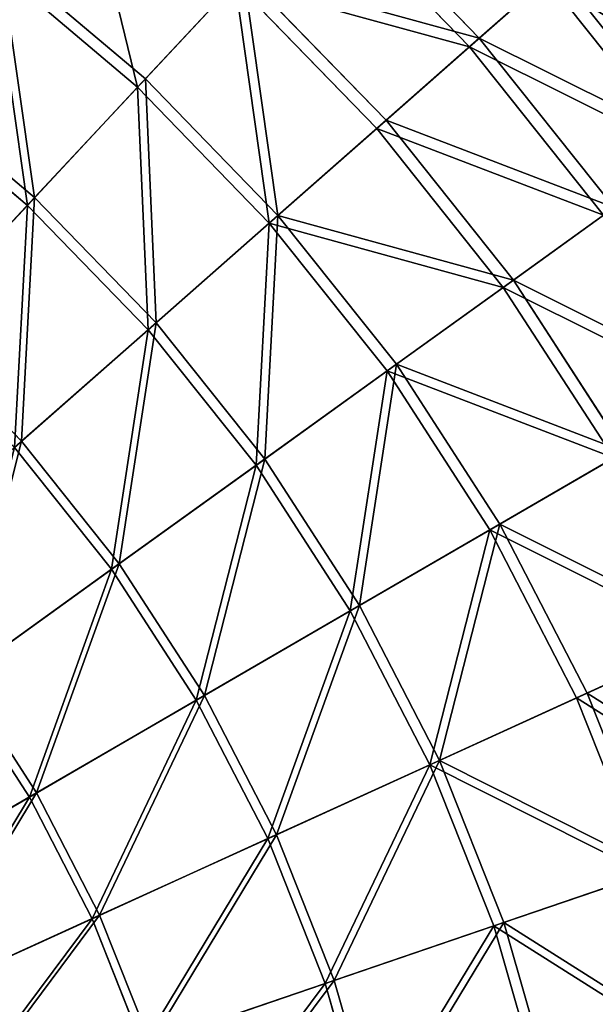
# Model space of a CAD drawing. Extents: x 0 to 1230, y 0 to 270.
# Tile 65 of 245: x 200 to 231, y 162 to 215. Entities that reach past the tile are written whole.
import ezdxf

# ---------------------------------------------------------------- set-up
doc = ezdxf.new("R2010")
doc.units = 0
doc.layers.get('0').update_dxf_attribs({"color": 13, "linetype": 'CONTINUOUS'})

# ---------------------------------------------------------------- blocks, each defined once
blk = doc.blocks.new('GROUP_6')
for p, q in [((216.656, 222.503, 62.794), (224.826, 214.093, 62.794)), ((224.291, 213.622, 62.412), (216.169, 221.981, 62.412)), ((198.88, 218.531, 84.507), (206.747, 211.883, 84.507)), ((206.32, 211.426, 83.993), (198.501, 218.035, 83.993)), ((206.747, 211.883, 84.507), (212.066, 217.583, 74.007)), ((212.066, 217.583, 74.007), (219.775, 209.647, 74.007)), ((224.826, 214.093, 62.794), (229.026, 217.79, 50.977)), ((211.607, 217.092, 73.557), (206.32, 211.426, 83.993)), ((219.271, 209.203, 73.557), (211.607, 217.092, 73.557)), ((228.465, 217.297, 50.667), (224.291, 213.622, 62.412)), ((236.068, 207.754, 50.667), (228.465, 217.297, 50.667)), ((219.775, 209.647, 74.007), (224.826, 214.093, 62.794)), ((224.826, 214.093, 62.794), (232.132, 204.923, 62.794)), ((224.291, 213.622, 62.412), (219.271, 209.203, 73.557)), ((231.553, 204.506, 62.412), (224.291, 213.622, 62.412)), ((193.543, 211.548, 94.193), (200.75, 205.456, 94.193)), ((200.75, 205.456, 94.193), (206.747, 211.883, 84.507)), ((206.747, 211.883, 84.507), (213.923, 204.495, 84.507)), ((200.36, 205.038, 93.62), (193.196, 211.094, 93.62)), ((206.32, 211.426, 83.993), (200.36, 205.038, 93.62)), ((213.454, 204.082, 83.993), (206.32, 211.426, 83.993)), ((213.923, 204.495, 84.507), (219.775, 209.647, 74.007)), ((219.775, 209.647, 74.007), (226.67, 200.993, 74.007)), ((219.271, 209.203, 73.557), (213.454, 204.082, 83.993)), ((226.124, 200.6, 73.557), (219.271, 209.203, 73.557)), ((194.134, 198.366, 102.972), (200.75, 205.456, 94.193)), ((200.75, 205.456, 94.193), (207.326, 198.687, 94.193)), ((200.36, 205.038, 93.62), (193.785, 197.991, 102.346)), ((206.897, 198.31, 93.62), (200.36, 205.038, 93.62)), ((226.67, 200.993, 74.007), (232.132, 204.923, 62.794)), ((213.454, 204.082, 83.993), (206.897, 198.31, 93.62)), ((207.326, 198.687, 94.193), (213.923, 204.495, 84.507)), ((219.834, 196.075, 83.993), (213.454, 204.082, 83.993)), ((213.923, 204.495, 84.507), (220.341, 196.44, 84.507)), ((231.553, 204.506, 62.412), (226.124, 200.6, 73.557)), ((220.341, 196.44, 84.507), (226.67, 200.993, 74.007)), ((226.67, 200.993, 74.007), (232.684, 191.705, 74.007)), ((226.124, 200.6, 73.557), (219.834, 196.075, 83.993)), ((232.102, 191.368, 73.557), (226.124, 200.6, 73.557)), ((194.134, 198.366, 102.972), (200.047, 192.279, 102.972)), ((206.897, 198.31, 93.62), (199.662, 191.941, 102.346)), ((200.047, 192.279, 102.972), (207.326, 198.687, 94.193)), ((212.743, 190.973, 93.62), (206.897, 198.31, 93.62)), ((207.326, 198.687, 94.193), (213.207, 191.306, 94.193)), ((213.207, 191.306, 94.193), (220.341, 196.44, 84.507)), ((220.341, 196.44, 84.507), (225.939, 187.794, 84.507)), ((219.834, 196.075, 83.993), (212.743, 190.973, 93.62)), ((225.398, 187.48, 83.993), (219.834, 196.075, 83.993)), ((192.156, 185.333, 110.759), (200.047, 192.279, 102.972)), ((204.918, 185.343, 102.346), (199.662, 191.941, 102.346)), ((200.047, 192.279, 102.972), (205.334, 185.643, 102.972)), ((205.334, 185.643, 102.972), (213.207, 191.306, 94.193)), ((213.207, 191.306, 94.193), (218.335, 183.385, 94.193)), ((232.102, 191.368, 73.557), (225.398, 187.48, 83.993)), ((225.939, 187.794, 84.507), (232.684, 191.705, 74.007)), ((212.743, 190.973, 93.62), (204.918, 185.343, 102.346)), ((217.841, 183.098, 93.62), (212.743, 190.973, 93.62)), ((218.335, 183.385, 94.193), (225.939, 187.794, 84.507)), ((225.939, 187.794, 84.507), (230.662, 178.641, 84.507)), ((225.398, 187.48, 83.993), (217.841, 183.098, 93.62)), ((230.093, 178.382, 83.993), (225.398, 187.48, 83.993)), ((196.801, 179.503, 110.759), (205.334, 185.643, 102.972)), ((205.334, 185.643, 102.972), (209.946, 178.52, 102.972)), ((204.918, 185.343, 102.346), (196.437, 179.241, 110.086)), ((209.503, 178.263, 102.346), (204.918, 185.343, 102.346)), ((209.946, 178.52, 102.972), (218.335, 183.385, 94.193)), ((218.335, 183.385, 94.193), (222.663, 174.998, 94.193)), ((217.841, 183.098, 93.62), (209.503, 178.263, 102.346)), ((222.143, 174.762, 93.62), (217.841, 183.098, 93.62)), ((230.662, 178.641, 84.507), (237.758, 181.872, 74.007)), ((237.146, 181.593, 73.557), (230.093, 178.382, 83.993)), ((200.464, 173.021, 110.086), (196.437, 179.241, 110.086)), ((196.801, 179.503, 110.759), (200.852, 173.247, 110.759)), ((200.852, 173.247, 110.759), (209.946, 178.52, 102.972)), ((209.946, 178.52, 102.972), (213.837, 170.979, 102.972)), ((222.663, 174.998, 94.193), (230.662, 178.641, 84.507)), ((230.662, 178.641, 84.507), (234.466, 169.069, 84.507)), ((209.503, 178.263, 102.346), (200.464, 173.021, 110.086)), ((213.371, 170.767, 102.346), (209.503, 178.263, 102.346)), ((230.093, 178.382, 83.993), (222.143, 174.762, 93.62)), ((233.874, 168.867, 83.993), (230.093, 178.382, 83.993)), ((213.837, 170.979, 102.972), (222.663, 174.998, 94.193)), ((222.663, 174.998, 94.193), (226.148, 166.228, 94.193)), ((222.143, 174.762, 93.62), (213.371, 170.767, 102.346)), ((225.607, 166.044, 93.62), (222.143, 174.762, 93.62)), ((191.14, 167.615, 117.479), (200.852, 173.247, 110.759)), ((200.852, 173.247, 110.759), (204.27, 166.623, 110.759)), ((200.464, 173.021, 110.086), (190.811, 167.424, 116.766)), ((203.861, 166.437, 110.086), (200.464, 173.021, 110.086)), ((213.371, 170.767, 102.346), (203.861, 166.437, 110.086)), ((204.27, 166.623, 110.759), (213.837, 170.979, 102.972)), ((216.485, 162.928, 102.346), (213.371, 170.767, 102.346)), ((213.837, 170.979, 102.972), (216.971, 163.094, 102.972)), ((226.148, 166.228, 94.193), (234.466, 169.069, 84.507)), ((233.874, 168.867, 83.993), (225.607, 166.044, 93.62)), ((203.861, 166.437, 110.086), (193.707, 161.813, 116.766)), ((194.053, 161.97, 117.479), (204.27, 166.623, 110.759)), ((206.598, 159.551, 110.086), (203.861, 166.437, 110.086)), ((204.27, 166.623, 110.759), (207.022, 159.696, 110.759)), ((225.607, 166.044, 93.62), (216.485, 162.928, 102.346)), ((216.971, 163.094, 102.972), (226.148, 166.228, 94.193)), ((228.2, 157.028, 93.62), (225.607, 166.044, 93.62)), ((226.148, 166.228, 94.193), (228.756, 157.159, 94.193)), ((207.022, 159.696, 110.759), (216.971, 163.094, 102.972)), ((216.971, 163.094, 102.972), (219.316, 154.939, 102.972)), ((216.485, 162.928, 102.346), (206.598, 159.551, 110.086)), ((218.817, 154.822, 102.346), (216.485, 162.928, 102.346))]:
    blk.add_line(p, q)
mesh = blk.add_polyface()
corners = [(229.026, 217.79, 50.977), (216.656, 222.503, 62.794), (224.826, 214.093, 62.794), (220.474, 226.594, 50.977)]
mesh.append_faces([[corners[k] for k in face] for face in [(0, 1, 2), (1, 0, 3)]], dxfattribs={"vtx0": -1})
mesh = blk.add_polyface()
corners = [(216.169, 221.981, 62.412), (228.465, 217.297, 50.667), (224.291, 213.622, 62.412), (219.964, 226.048, 50.667)]
mesh.append_faces([[corners[k] for k in face] for face in [(0, 1, 2), (1, 0, 3)]], dxfattribs={"vtx0": -1})
mesh = blk.add_polyface()
corners = [(198.88, 218.531, 84.507), (212.066, 217.583, 74.007), (203.615, 224.726, 74.007), (206.747, 211.883, 84.507)]
mesh.append_faces([[corners[k] for k in face] for face in [(0, 1, 2), (1, 0, 3)]], dxfattribs={"vtx0": -1})
mesh = blk.add_polyface()
corners = [(206.32, 211.426, 83.993), (203.207, 224.191, 73.557), (211.607, 217.092, 73.557), (198.501, 218.035, 83.993)]
mesh.append_faces([[corners[k] for k in face] for face in [(0, 1, 2), (1, 0, 3)]], dxfattribs={"vtx0": -1})
mesh = blk.add_polyface()
corners = [(224.826, 214.093, 62.794), (212.066, 217.583, 74.007), (219.775, 209.647, 74.007), (216.656, 222.503, 62.794)]
mesh.append_faces([[corners[k] for k in face] for face in [(0, 1, 2), (1, 0, 3)]], dxfattribs={"vtx0": -1})
mesh = blk.add_polyface()
corners = [(211.607, 217.092, 73.557), (224.291, 213.622, 62.412), (219.271, 209.203, 73.557), (216.169, 221.981, 62.412)]
mesh.append_faces([[corners[k] for k in face] for face in [(0, 1, 2), (1, 0, 3)]], dxfattribs={"vtx0": -1})
mesh = blk.add_polyface()
corners = [(240.254, 210.766, 38.668), (229.026, 217.79, 50.977), (236.675, 208.191, 50.977), (232.336, 220.704, 38.668)]
mesh.append_faces([[corners[k] for k in face] for face in [(0, 1, 2), (1, 0, 3)]], dxfattribs={"vtx0": -1})
mesh = blk.add_polyface()
corners = [(228.465, 217.297, 50.667), (239.625, 210.313, 38.433), (236.068, 207.754, 50.667), (231.755, 220.192, 38.433)]
mesh.append_faces([[corners[k] for k in face] for face in [(0, 1, 2), (1, 0, 3)]], dxfattribs={"vtx0": -1})
mesh = blk.add_polyface()
corners = [(200.75, 205.456, 94.193), (198.88, 218.531, 84.507), (193.543, 211.548, 94.193), (206.747, 211.883, 84.507)]
mesh.append_faces([[corners[k] for k in face] for face in [(0, 1, 2), (1, 0, 3)]], dxfattribs={"vtx0": -1})
mesh = blk.add_polyface()
corners = [(198.501, 218.035, 83.993), (200.36, 205.038, 93.62), (193.196, 211.094, 93.62), (206.32, 211.426, 83.993)]
mesh.append_faces([[corners[k] for k in face] for face in [(0, 1, 2), (1, 0, 3)]], dxfattribs={"vtx0": -1})
mesh = blk.add_polyface()
corners = [(213.923, 204.495, 84.507), (212.066, 217.583, 74.007), (206.747, 211.883, 84.507), (219.775, 209.647, 74.007)]
mesh.append_faces([[corners[k] for k in face] for face in [(0, 1, 2), (1, 0, 3)]], dxfattribs={"vtx0": -1})
mesh = blk.add_polyface()
corners = [(236.675, 208.191, 50.977), (224.826, 214.093, 62.794), (232.132, 204.923, 62.794), (229.026, 217.79, 50.977)]
mesh.append_faces([[corners[k] for k in face] for face in [(0, 1, 2), (1, 0, 3)]], dxfattribs={"vtx0": -1})
mesh = blk.add_polyface()
corners = [(211.607, 217.092, 73.557), (213.454, 204.082, 83.993), (206.32, 211.426, 83.993), (219.271, 209.203, 73.557)]
mesh.append_faces([[corners[k] for k in face] for face in [(0, 1, 2), (1, 0, 3)]], dxfattribs={"vtx0": -1})
mesh = blk.add_polyface()
corners = [(224.291, 213.622, 62.412), (236.068, 207.754, 50.667), (231.553, 204.506, 62.412), (228.465, 217.297, 50.667)]
mesh.append_faces([[corners[k] for k in face] for face in [(0, 1, 2), (1, 0, 3)]], dxfattribs={"vtx0": -1})
mesh = blk.add_polyface()
corners = [(232.132, 204.923, 62.794), (219.775, 209.647, 74.007), (226.67, 200.993, 74.007), (224.826, 214.093, 62.794)]
mesh.append_faces([[corners[k] for k in face] for face in [(0, 1, 2), (1, 0, 3)]], dxfattribs={"vtx0": -1})
mesh = blk.add_polyface()
corners = [(219.271, 209.203, 73.557), (231.553, 204.506, 62.412), (226.124, 200.6, 73.557), (224.291, 213.622, 62.412)]
mesh.append_faces([[corners[k] for k in face] for face in [(0, 1, 2), (1, 0, 3)]], dxfattribs={"vtx0": -1})
mesh = blk.add_polyface()
corners = [(194.134, 198.366, 102.972), (193.543, 211.548, 94.193), (187.654, 203.843, 102.972), (200.75, 205.456, 94.193)]
mesh.append_faces([[corners[k] for k in face] for face in [(0, 1, 2), (1, 0, 3)]], dxfattribs={"vtx0": -1})
mesh = blk.add_polyface()
corners = [(207.326, 198.687, 94.193), (206.747, 211.883, 84.507), (200.75, 205.456, 94.193), (213.923, 204.495, 84.507)]
mesh.append_faces([[corners[k] for k in face] for face in [(0, 1, 2), (1, 0, 3)]], dxfattribs={"vtx0": -1})
mesh = blk.add_polyface()
corners = [(193.196, 211.094, 93.62), (193.785, 197.991, 102.346), (187.342, 203.436, 102.346), (200.36, 205.038, 93.62)]
mesh.append_faces([[corners[k] for k in face] for face in [(0, 1, 2), (1, 0, 3)]], dxfattribs={"vtx0": -1})
mesh = blk.add_polyface()
corners = [(206.32, 211.426, 83.993), (206.897, 198.31, 93.62), (200.36, 205.038, 93.62), (213.454, 204.082, 83.993)]
mesh.append_faces([[corners[k] for k in face] for face in [(0, 1, 2), (1, 0, 3)]], dxfattribs={"vtx0": -1})
mesh = blk.add_polyface()
corners = [(226.67, 200.993, 74.007), (213.923, 204.495, 84.507), (220.341, 196.44, 84.507), (219.775, 209.647, 74.007)]
mesh.append_faces([[corners[k] for k in face] for face in [(0, 1, 2), (1, 0, 3)]], dxfattribs={"vtx0": -1})
mesh = blk.add_polyface()
corners = [(213.454, 204.082, 83.993), (226.124, 200.6, 73.557), (219.834, 196.075, 83.993), (219.271, 209.203, 73.557)]
mesh.append_faces([[corners[k] for k in face] for face in [(0, 1, 2), (1, 0, 3)]], dxfattribs={"vtx0": -1})
mesh = blk.add_polyface()
corners = [(200.047, 192.279, 102.972), (200.75, 205.456, 94.193), (194.134, 198.366, 102.972), (207.326, 198.687, 94.193)]
mesh.append_faces([[corners[k] for k in face] for face in [(0, 1, 2), (1, 0, 3)]], dxfattribs={"vtx0": -1})
mesh = blk.add_polyface()
corners = [(200.36, 205.038, 93.62), (199.662, 191.941, 102.346), (193.785, 197.991, 102.346), (206.897, 198.31, 93.62)]
mesh.append_faces([[corners[k] for k in face] for face in [(0, 1, 2), (1, 0, 3)]], dxfattribs={"vtx0": -1})
mesh = blk.add_polyface()
corners = [(238.505, 195.08, 62.794), (226.67, 200.993, 74.007), (232.684, 191.705, 74.007), (232.132, 204.923, 62.794)]
mesh.append_faces([[corners[k] for k in face] for face in [(0, 1, 2), (1, 0, 3)]], dxfattribs={"vtx0": -1})
mesh = blk.add_polyface()
corners = [(213.454, 204.082, 83.993), (212.743, 190.973, 93.62), (206.897, 198.31, 93.62), (219.834, 196.075, 83.993)]
mesh.append_faces([[corners[k] for k in face] for face in [(0, 1, 2), (1, 0, 3)]], dxfattribs={"vtx0": -1})
mesh = blk.add_polyface()
corners = [(213.207, 191.306, 94.193), (213.923, 204.495, 84.507), (207.326, 198.687, 94.193), (220.341, 196.44, 84.507)]
mesh.append_faces([[corners[k] for k in face] for face in [(0, 1, 2), (1, 0, 3)]], dxfattribs={"vtx0": -1})
mesh = blk.add_polyface()
corners = [(226.124, 200.6, 73.557), (237.887, 194.722, 62.412), (232.102, 191.368, 73.557), (231.553, 204.506, 62.412)]
mesh.append_faces([[corners[k] for k in face] for face in [(0, 1, 2), (1, 0, 3)]], dxfattribs={"vtx0": -1})
mesh = blk.add_polyface()
corners = [(232.684, 191.705, 74.007), (220.341, 196.44, 84.507), (225.939, 187.794, 84.507), (226.67, 200.993, 74.007)]
mesh.append_faces([[corners[k] for k in face] for face in [(0, 1, 2), (1, 0, 3)]], dxfattribs={"vtx0": -1})
mesh = blk.add_polyface()
corners = [(219.834, 196.075, 83.993), (232.102, 191.368, 73.557), (225.398, 187.48, 83.993), (226.124, 200.6, 73.557)]
mesh.append_faces([[corners[k] for k in face] for face in [(0, 1, 2), (1, 0, 3)]], dxfattribs={"vtx0": -1})
mesh = blk.add_polyface()
corners = [(192.156, 185.333, 110.759), (194.134, 198.366, 102.972), (186.962, 190.679, 110.759), (200.047, 192.279, 102.972)]
mesh.append_faces([[corners[k] for k in face] for face in [(0, 1, 2), (1, 0, 3)]], dxfattribs={"vtx0": -1})
mesh = blk.add_polyface()
corners = [(206.897, 198.31, 93.62), (204.918, 185.343, 102.346), (199.662, 191.941, 102.346), (212.743, 190.973, 93.62)]
mesh.append_faces([[corners[k] for k in face] for face in [(0, 1, 2), (1, 0, 3)]], dxfattribs={"vtx0": -1})
mesh = blk.add_polyface()
corners = [(205.334, 185.643, 102.972), (207.326, 198.687, 94.193), (200.047, 192.279, 102.972), (213.207, 191.306, 94.193)]
mesh.append_faces([[corners[k] for k in face] for face in [(0, 1, 2), (1, 0, 3)]], dxfattribs={"vtx0": -1})
mesh = blk.add_polyface()
corners = [(218.335, 183.385, 94.193), (220.341, 196.44, 84.507), (213.207, 191.306, 94.193), (225.939, 187.794, 84.507)]
mesh.append_faces([[corners[k] for k in face] for face in [(0, 1, 2), (1, 0, 3)]], dxfattribs={"vtx0": -1})
mesh = blk.add_polyface()
corners = [(219.834, 196.075, 83.993), (217.841, 183.098, 93.62), (212.743, 190.973, 93.62), (225.398, 187.48, 83.993)]
mesh.append_faces([[corners[k] for k in face] for face in [(0, 1, 2), (1, 0, 3)]], dxfattribs={"vtx0": -1})
mesh = blk.add_polyface()
corners = [(199.662, 191.941, 102.346), (196.437, 179.241, 110.086), (191.819, 185.036, 110.086), (204.918, 185.343, 102.346)]
mesh.append_faces([[corners[k] for k in face] for face in [(0, 1, 2), (1, 0, 3)]], dxfattribs={"vtx0": -1})
mesh = blk.add_polyface()
corners = [(196.801, 179.503, 110.759), (200.047, 192.279, 102.972), (192.156, 185.333, 110.759), (205.334, 185.643, 102.972)]
mesh.append_faces([[corners[k] for k in face] for face in [(0, 1, 2), (1, 0, 3)]], dxfattribs={"vtx0": -1})
mesh = blk.add_polyface()
corners = [(209.946, 178.52, 102.972), (213.207, 191.306, 94.193), (205.334, 185.643, 102.972), (218.335, 183.385, 94.193)]
mesh.append_faces([[corners[k] for k in face] for face in [(0, 1, 2), (1, 0, 3)]], dxfattribs={"vtx0": -1})
mesh = blk.add_polyface()
corners = [(225.398, 187.48, 83.993), (237.146, 181.593, 73.557), (230.093, 178.382, 83.993), (232.102, 191.368, 73.557)]
mesh.append_faces([[corners[k] for k in face] for face in [(0, 1, 2), (1, 0, 3)]], dxfattribs={"vtx0": -1})
mesh = blk.add_polyface()
corners = [(237.758, 181.872, 74.007), (225.939, 187.794, 84.507), (230.662, 178.641, 84.507), (232.684, 191.705, 74.007)]
mesh.append_faces([[corners[k] for k in face] for face in [(0, 1, 2), (1, 0, 3)]], dxfattribs={"vtx0": -1})
mesh = blk.add_polyface()
corners = [(212.743, 190.973, 93.62), (209.503, 178.263, 102.346), (204.918, 185.343, 102.346), (217.841, 183.098, 93.62)]
mesh.append_faces([[corners[k] for k in face] for face in [(0, 1, 2), (1, 0, 3)]], dxfattribs={"vtx0": -1})
mesh = blk.add_polyface()
corners = [(222.663, 174.998, 94.193), (225.939, 187.794, 84.507), (218.335, 183.385, 94.193), (230.662, 178.641, 84.507)]
mesh.append_faces([[corners[k] for k in face] for face in [(0, 1, 2), (1, 0, 3)]], dxfattribs={"vtx0": -1})
mesh = blk.add_polyface()
corners = [(225.398, 187.48, 83.993), (222.143, 174.762, 93.62), (217.841, 183.098, 93.62), (230.093, 178.382, 83.993)]
mesh.append_faces([[corners[k] for k in face] for face in [(0, 1, 2), (1, 0, 3)]], dxfattribs={"vtx0": -1})
mesh = blk.add_polyface()
corners = [(200.852, 173.247, 110.759), (205.334, 185.643, 102.972), (196.801, 179.503, 110.759), (209.946, 178.52, 102.972)]
mesh.append_faces([[corners[k] for k in face] for face in [(0, 1, 2), (1, 0, 3)]], dxfattribs={"vtx0": -1})
mesh = blk.add_polyface()
corners = [(204.918, 185.343, 102.346), (200.464, 173.021, 110.086), (196.437, 179.241, 110.086), (209.503, 178.263, 102.346)]
mesh.append_faces([[corners[k] for k in face] for face in [(0, 1, 2), (1, 0, 3)]], dxfattribs={"vtx0": -1})
mesh = blk.add_polyface()
corners = [(213.837, 170.979, 102.972), (218.335, 183.385, 94.193), (209.946, 178.52, 102.972), (222.663, 174.998, 94.193)]
mesh.append_faces([[corners[k] for k in face] for face in [(0, 1, 2), (1, 0, 3)]], dxfattribs={"vtx0": -1})
mesh = blk.add_polyface()
corners = [(217.841, 183.098, 93.62), (213.371, 170.767, 102.346), (209.503, 178.263, 102.346), (222.143, 174.762, 93.62)]
mesh.append_faces([[corners[k] for k in face] for face in [(0, 1, 2), (1, 0, 3)]], dxfattribs={"vtx0": -1})
mesh = blk.add_polyface()
corners = [(241.844, 171.589, 74.007), (230.662, 178.641, 84.507), (234.466, 169.069, 84.507), (237.758, 181.872, 74.007)]
mesh.append_faces([[corners[k] for k in face] for face in [(0, 1, 2), (1, 0, 3)]], dxfattribs={"vtx0": -1})
mesh = blk.add_polyface()
corners = [(230.093, 178.382, 83.993), (241.207, 171.372, 73.557), (233.874, 168.867, 83.993), (237.146, 181.593, 73.557)]
mesh.append_faces([[corners[k] for k in face] for face in [(0, 1, 2), (1, 0, 3)]], dxfattribs={"vtx0": -1})
mesh = blk.add_polyface()
corners = [(196.437, 179.241, 110.086), (190.811, 167.424, 116.766), (187.379, 172.725, 116.766), (200.464, 173.021, 110.086)]
mesh.append_faces([[corners[k] for k in face] for face in [(0, 1, 2), (1, 0, 3)]], dxfattribs={"vtx0": -1})
mesh = blk.add_polyface()
corners = [(191.14, 167.615, 117.479), (196.801, 179.503, 110.759), (187.688, 172.947, 117.479), (200.852, 173.247, 110.759)]
mesh.append_faces([[corners[k] for k in face] for face in [(0, 1, 2), (1, 0, 3)]], dxfattribs={"vtx0": -1})
mesh = blk.add_polyface()
corners = [(204.27, 166.623, 110.759), (209.946, 178.52, 102.972), (200.852, 173.247, 110.759), (213.837, 170.979, 102.972)]
mesh.append_faces([[corners[k] for k in face] for face in [(0, 1, 2), (1, 0, 3)]], dxfattribs={"vtx0": -1})
mesh = blk.add_polyface()
corners = [(234.466, 169.069, 84.507), (222.663, 174.998, 94.193), (226.148, 166.228, 94.193), (230.662, 178.641, 84.507)]
mesh.append_faces([[corners[k] for k in face] for face in [(0, 1, 2), (1, 0, 3)]], dxfattribs={"vtx0": -1})
mesh = blk.add_polyface()
corners = [(209.503, 178.263, 102.346), (203.861, 166.437, 110.086), (200.464, 173.021, 110.086), (213.371, 170.767, 102.346)]
mesh.append_faces([[corners[k] for k in face] for face in [(0, 1, 2), (1, 0, 3)]], dxfattribs={"vtx0": -1})
mesh = blk.add_polyface()
corners = [(222.143, 174.762, 93.62), (233.874, 168.867, 83.993), (225.607, 166.044, 93.62), (230.093, 178.382, 83.993)]
mesh.append_faces([[corners[k] for k in face] for face in [(0, 1, 2), (1, 0, 3)]], dxfattribs={"vtx0": -1})
mesh = blk.add_polyface()
corners = [(216.971, 163.094, 102.972), (222.663, 174.998, 94.193), (213.837, 170.979, 102.972), (226.148, 166.228, 94.193)]
mesh.append_faces([[corners[k] for k in face] for face in [(0, 1, 2), (1, 0, 3)]], dxfattribs={"vtx0": -1})
mesh = blk.add_polyface()
corners = [(222.143, 174.762, 93.62), (216.485, 162.928, 102.346), (213.371, 170.767, 102.346), (225.607, 166.044, 93.62)]
mesh.append_faces([[corners[k] for k in face] for face in [(0, 1, 2), (1, 0, 3)]], dxfattribs={"vtx0": -1})
mesh = blk.add_polyface()
corners = [(194.053, 161.97, 117.479), (200.852, 173.247, 110.759), (191.14, 167.615, 117.479), (204.27, 166.623, 110.759)]
mesh.append_faces([[corners[k] for k in face] for face in [(0, 1, 2), (1, 0, 3)]], dxfattribs={"vtx0": -1})
mesh = blk.add_polyface()
corners = [(200.464, 173.021, 110.086), (193.707, 161.813, 116.766), (190.811, 167.424, 116.766), (203.861, 166.437, 110.086)]
mesh.append_faces([[corners[k] for k in face] for face in [(0, 1, 2), (1, 0, 3)]], dxfattribs={"vtx0": -1})
mesh = blk.add_polyface()
corners = [(213.371, 170.767, 102.346), (206.598, 159.551, 110.086), (203.861, 166.437, 110.086), (216.485, 162.928, 102.346)]
mesh.append_faces([[corners[k] for k in face] for face in [(0, 1, 2), (1, 0, 3)]], dxfattribs={"vtx0": -1})
mesh = blk.add_polyface()
corners = [(207.022, 159.696, 110.759), (213.837, 170.979, 102.972), (204.27, 166.623, 110.759), (216.971, 163.094, 102.972)]
mesh.append_faces([[corners[k] for k in face] for face in [(0, 1, 2), (1, 0, 3)]], dxfattribs={"vtx0": -1})
mesh = blk.add_polyface()
corners = [(237.312, 159.171, 84.507), (226.148, 166.228, 94.193), (228.756, 157.159, 94.193), (234.466, 169.069, 84.507)]
mesh.append_faces([[corners[k] for k in face] for face in [(0, 1, 2), (1, 0, 3)]], dxfattribs={"vtx0": -1})
mesh = blk.add_polyface()
corners = [(225.607, 166.044, 93.62), (236.704, 159.028, 83.993), (228.2, 157.028, 93.62), (233.874, 168.867, 83.993)]
mesh.append_faces([[corners[k] for k in face] for face in [(0, 1, 2), (1, 0, 3)]], dxfattribs={"vtx0": -1})
mesh = blk.add_polyface()
corners = [(203.861, 166.437, 110.086), (196.038, 155.944, 116.766), (193.707, 161.813, 116.766), (206.598, 159.551, 110.086)]
mesh.append_faces([[corners[k] for k in face] for face in [(0, 1, 2), (1, 0, 3)]], dxfattribs={"vtx0": -1})
mesh = blk.add_polyface()
corners = [(196.399, 156.067, 117.479), (204.27, 166.623, 110.759), (194.053, 161.97, 117.479), (207.022, 159.696, 110.759)]
mesh.append_faces([[corners[k] for k in face] for face in [(0, 1, 2), (1, 0, 3)]], dxfattribs={"vtx0": -1})
mesh = blk.add_polyface()
corners = [(225.607, 166.044, 93.62), (218.817, 154.822, 102.346), (216.485, 162.928, 102.346), (228.2, 157.028, 93.62)]
mesh.append_faces([[corners[k] for k in face] for face in [(0, 1, 2), (1, 0, 3)]], dxfattribs={"vtx0": -1})
mesh = blk.add_polyface()
corners = [(219.316, 154.939, 102.972), (226.148, 166.228, 94.193), (216.971, 163.094, 102.972), (228.756, 157.159, 94.193)]
mesh.append_faces([[corners[k] for k in face] for face in [(0, 1, 2), (1, 0, 3)]], dxfattribs={"vtx0": -1})
mesh = blk.add_polyface()
corners = [(209.083, 152.533, 110.759), (216.971, 163.094, 102.972), (207.022, 159.696, 110.759), (219.316, 154.939, 102.972)]
mesh.append_faces([[corners[k] for k in face] for face in [(0, 1, 2), (1, 0, 3)]], dxfattribs={"vtx0": -1})
mesh = blk.add_polyface()
corners = [(216.485, 162.928, 102.346), (208.646, 152.43, 110.086), (206.598, 159.551, 110.086), (218.817, 154.822, 102.346)]
mesh.append_faces([[corners[k] for k in face] for face in [(0, 1, 2), (1, 0, 3)]], dxfattribs={"vtx0": -1})
blk = doc.blocks.new('COMPONENT_3')
blk.add_blockref('GROUP_6', (0, 0))
blk = doc.blocks.new('GROUP_25')
blk.add_blockref('COMPONENT_3', (0, 0))

msp = doc.modelspace()

# ---------------------------------------------------------------- block references
msp.add_blockref('GROUP_25', (0, 0))

doc.saveas('drawing.dxf')
